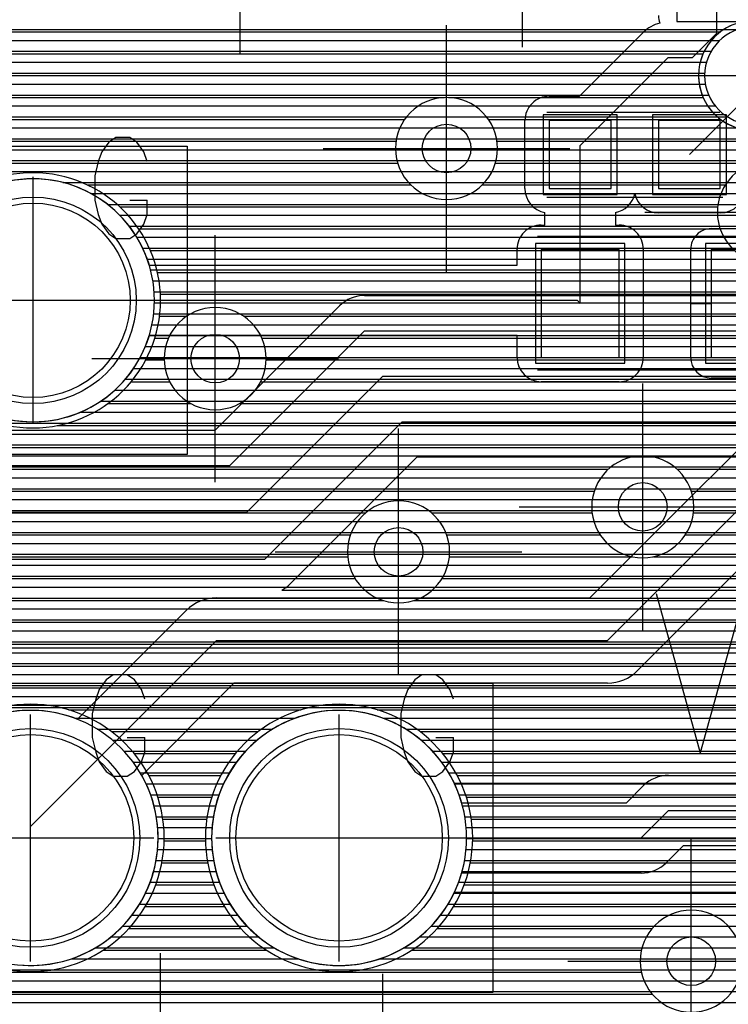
# Model space of a CAD drawing. Extents: x 25 to 291, y 23 to 136.
# Tile 117 of 147: x 60 to 66, y 83 to 91. Entities that reach past the tile are written whole.
import ezdxf

# ---------------------------------------------------------------- set-up
doc = ezdxf.new("R2010")
doc.units = 0
doc.layers.get('0').update_dxf_attribs({"linetype": 'CONTINUOUS'})
for name, color, linetype in [('copper_layer_2', 1, 'CONTINUOUS'), ('copper_layer_3', 3, 'CONTINUOUS'), ('copper_layer_bottom', 4, 'CONTINUOUS'), ('copper_layer_top', 5, 'CONTINUOUS'), ('drill_drawing', 6, 'CONTINUOUS'), ('paste_mask_top', 2, 'CONTINUOUS'), ('silkscreen_top', 1, 'CONTINUOUS'), ('solder_mask_bottom', 1, 'CONTINUOUS'), ('solder_mask_top', 1, 'CONTINUOUS')]:
    doc.layers.add(name, color=color, linetype=linetype)

# ---------------------------------------------------------------- blocks, each defined once
blk = doc.blocks.new('D20')
blk.add_circle((0, 0), 0.2)
blk = doc.blocks.new('D78')
blk.add_circle((0, 0), 0.8)
blk = doc.blocks.new('D112')
blk.add_circle((0, 0), 0.85)
blk = doc.blocks.new('D466')
blk.add_lwpolyline([(0.254, 0.2794), (-0.254, 0.2794), (-0.254, -0.2794), (0.254, -0.2794)], close=True)
blk = doc.blocks.new('D482')
blk.add_lwpolyline([(0.32004, 0.4445), (-0.32004, 0.4445), (-0.32004, -0.4445), (0.32004, -0.4445)], close=True)
blk = doc.blocks.new('D34')
blk.add_circle((0, 0), 0.9)
blk = doc.blocks.new('D555')
blk.add_lwpolyline([(0.3048, 0.32766), (-0.3048, 0.32766), (-0.3048, -0.32766), (0.3048, -0.32766)], close=True)
blk = doc.blocks.new('D558')
blk.add_lwpolyline([(0.32766, 0.3048), (-0.32766, 0.3048), (-0.32766, -0.3048), (0.32766, -0.3048)], close=True)
blk = doc.blocks.new('D568')
blk.add_lwpolyline([(0.3683, 0.49276), (-0.3683, 0.49276), (-0.3683, -0.49276), (0.3683, -0.49276)], close=True)

msp = doc.modelspace()

# ---------------------------------------------------------------- linework, layer by layer
at = {"layer": 'copper_layer_2', "color": 1}
for points in [[(44.659385, 91.129794), (65.974092, 91.129794)], [(44.737617, 91.039878), (65.824232, 91.039878)], [(44.78029, 90.949962), (65.75362, 90.949962)], [(44.798578, 90.859792), (65.715519, 90.859792)], [(44.796292, 90.769876), (65.700533, 90.769876)], [(44.77267, 90.679959), (65.706375, 90.679959)], [(44.723647, 90.589789), (65.733553, 90.589789)], [(44.632715, 90.499873), (65.788164, 90.499873)], [(43.810262, 90.409957), (65.890018, 90.409957)], [(41.262129, 90.319787), (78.092202, 90.319787)], [(41.388621, 90.22987), (78.198374, 90.22987)], [(41.486157, 90.139954), (86.050292, 90.139954)], [(41.563881, 90.049784), (86.050292, 90.049784)], [(41.626873, 89.959868), (86.050292, 89.959868)], [(60.414529, 89.869952), (86.050292, 89.869952)], [(60.645669, 89.779782), (86.050292, 89.779782)], [(60.783592, 89.689865), (86.050292, 89.689865)], [(60.884684, 89.599949), (86.050292, 89.599949)], [(60.962662, 89.509779), (72.715519, 89.509779)], [(61.024384, 89.419863), (72.554737, 89.419863)], [(61.073152, 89.329947), (72.481585, 89.329947)], [(61.110744, 89.239776), (72.441961, 89.239776)], [(61.13843, 89.14986), (72.425959, 89.14986)], [(61.157226, 89.059944), (72.430531, 89.059944)], [(61.16764, 88.969774), (72.456439, 88.969774)], [(61.169926, 88.879858), (72.509271, 88.879858)], [(61.164084, 88.789942), (72.607061, 88.789942)], [(61.14986, 88.699771), (69.241554, 88.699771)], [(61.127, 88.609855), (69.15113, 88.609855)], [(61.094996, 88.519939), (69.102108, 88.519939)], [(61.052578, 88.429769), (69.078994, 88.429769)], [(60.998476, 88.339853), (69.076708, 88.339853)], [(60.929896, 88.249936), (69.09525, 88.249936)], [(60.842266, 88.159766), (69.137922, 88.159766)], [(60.727457, 88.06985), (69.216662, 88.06985)], [(60.561341, 87.979934), (69.414275, 87.979934)], [(41.023622, 87.889764), (70.377191, 87.889764)], [(41.228092, 87.799848), (70.378207, 87.799848)], [(41.363729, 87.709931), (70.400559, 87.709931)], [(41.466345, 87.619761), (70.448057, 87.619761)], [(41.548133, 87.529845), (70.535687, 87.529845)], [(41.613919, 87.439929), (79.460757, 87.439929)], [(41.667513, 87.349759), (79.334265, 87.349759)], [(41.710693, 87.259843), (79.270257, 87.259843)], [(41.744475, 87.169926), (79.236474, 87.169926)], [(41.769622, 87.079756), (79.225298, 87.079756)], [(41.787148, 86.98984), (79.234442, 86.98984)], [(41.797308, 86.899924), (79.265685, 86.899924)], [(41.800102, 86.809754), (79.325883, 86.809754)], [(41.79553, 86.719837), (79.441453, 86.719837)], [(41.783846, 86.629921), (80.890272, 86.629921)], [(41.764542, 86.539751), (80.77521, 86.539751)], [(56.93142, 86.449835), (80.715265, 86.449835)], [(57.032512, 86.359919), (80.684277, 86.359919)], [(57.086868, 86.269749), (80.675133, 86.269749)], [(57.114046, 86.179832), (73.440183, 86.179832)], [(57.119634, 86.089916), (73.325121, 86.089916)], [(57.104648, 85.999746), (73.265177, 85.999746)], [(57.066294, 85.90983), (73.234188, 85.90983)], [(56.995174, 85.819914), (73.225298, 85.819914)], [(56.844044, 85.729743), (73.236728, 85.729743)], [(25.750064, 85.639827), (73.270765, 85.639827)], [(25.750064, 85.549911), (73.335027, 85.549911)], [(60.514859, 85.459741), (62.325629, 85.459741)], [(63.054864, 85.459741), (73.462281, 85.459741)], [(60.699771, 85.369825), (62.140462, 85.369825)], [(63.239776, 85.369825), (86.050292, 85.369825)], [(60.82474, 85.279909), (62.015494, 85.279909)], [(63.364745, 85.279909), (86.050292, 85.279909)], [(60.919482, 85.189738), (61.920752, 85.189738)], [(63.459487, 85.189738), (86.050292, 85.189738)], [(60.994158, 85.099822), (61.846076, 85.099822)], [(63.534163, 85.099822), (86.050292, 85.099822)], [(61.053848, 85.009906), (61.786386, 85.009906)], [(63.593853, 85.009906), (86.050292, 85.009906)], [(61.101346, 84.919736), (61.738887, 84.919736)], [(63.641351, 84.919736), (86.050292, 84.919736)], [(61.13843, 84.82982), (61.701803, 84.82982)], [(63.678435, 84.82982), (86.050292, 84.82982)], [(61.166116, 84.739903), (61.674117, 84.739903)], [(63.706121, 84.739903), (86.050292, 84.739903)], [(61.18542, 84.649733), (61.654813, 84.649733)], [(63.725425, 84.649733), (86.050292, 84.649733)], [(61.196596, 84.559817), (61.643637, 84.559817)], [(63.736601, 84.559817), (86.050292, 84.559817)], [(61.200152, 84.469901), (61.640081, 84.469901)], [(63.740157, 84.469901), (86.050292, 84.469901)], [(61.195834, 84.379731), (61.644399, 84.379731)], [(63.735839, 84.379731), (70.724155, 84.379731)], [(61.183642, 84.289815), (61.656591, 84.289815)], [(63.723647, 84.289815), (70.574295, 84.289815)], [(61.163322, 84.199898), (61.676911, 84.199898)], [(63.703327, 84.199898), (70.503429, 84.199898)], [(61.13462, 84.109728), (61.705613, 84.109728)], [(63.674625, 84.109728), (70.465583, 84.109728)], [(61.096266, 84.019812), (61.743967, 84.019812)], [(63.636271, 84.019812), (70.450597, 84.019812)], [(61.047498, 83.929896), (61.792736, 83.929896)], [(63.587503, 83.929896), (70.456439, 83.929896)], [(60.98603, 83.839726), (61.854204, 83.839726)], [(63.526035, 83.839726), (70.483617, 83.839726)], [(60.909322, 83.749809), (61.930912, 83.749809)], [(63.449327, 83.749809), (70.538227, 83.749809)], [(60.811786, 83.659893), (62.028448, 83.659893)], [(63.351791, 83.659893), (70.640081, 83.659893)], [(60.681991, 83.569723), (62.158242, 83.569723)], [(63.221996, 83.569723), (80.565913, 83.569723)], [(60.484633, 83.479807), (62.355601, 83.479807)], [(63.024638, 83.479807), (80.521717, 83.479807)], [(25.750064, 83.389891), (80.502159, 83.389891)], [(25.750064, 83.299721), (80.503429, 83.299721)], [(25.750064, 83.209804), (80.525527, 83.209804)], [(25.750064, 83.119888), (80.573025, 83.119888)]]:
    msp.add_lwpolyline(points, dxfattribs=at)
for points in [[(66.500127, 90.750064), (66.500127, 90.750064), (66.500127, 90.750064, 1), (65.700025, 90.750064), (65.700025, 90.750064), (65.700025, 90.750064, 1), (66.500127, 90.750064), (66.500127, 90.750064)], [(66.500127, 90.750064), (66.500127, 90.750064), (66.500127, 90.750064, 1), (65.700025, 90.750064), (65.700025, 90.750064), (65.700025, 90.750064, 1), (66.500127, 90.750064), (66.500127, 90.750064)], [(61.17018, 88.900178), (61.17018, 88.900178), (61.17018, 88.900178, 1), (59.17018, 88.900178), (59.17018, 88.900178), (59.17018, 88.900178, 1), (61.17018, 88.900178), (61.17018, 88.900178)], [(61.17018, 88.900178), (61.17018, 88.900178), (61.17018, 88.900178, 1), (59.17018, 88.900178), (59.17018, 88.900178), (59.17018, 88.900178, 1), (61.17018, 88.900178), (61.17018, 88.900178)], [(61.200152, 84.475235), (61.200152, 84.475235), (61.200152, 84.475235, 1), (59.100076, 84.475235), (59.100076, 84.475235), (59.100076, 84.475235, 1), (61.200152, 84.475235), (61.200152, 84.475235)], [(61.200152, 84.475235), (61.200152, 84.475235), (61.200152, 84.475235, 1), (59.100076, 84.475235), (59.100076, 84.475235), (59.100076, 84.475235, 1), (61.200152, 84.475235), (61.200152, 84.475235)], [(63.740157, 84.475235), (63.740157, 84.475235), (63.740157, 84.475235, 1), (61.640081, 84.475235), (61.640081, 84.475235), (61.640081, 84.475235, 1), (63.740157, 84.475235), (63.740157, 84.475235)], [(63.740157, 84.475235), (63.740157, 84.475235), (63.740157, 84.475235, 1), (61.640081, 84.475235), (61.640081, 84.475235), (61.640081, 84.475235, 1), (63.740157, 84.475235), (63.740157, 84.475235)]]:
    msp.add_lwpolyline(points, format="xyb", dxfattribs=at)
at = {"layer": 'copper_layer_3', "color": 3}
for points in [[(66.550165, 90.750064), (66.550165, 90.750064), (66.550165, 90.750064, 1), (65.649987, 90.750064), (65.649987, 90.750064), (65.649987, 90.750064, 1), (66.550165, 90.750064), (66.550165, 90.750064)], [(66.550165, 90.750064), (66.550165, 90.750064), (66.550165, 90.750064, 1), (65.649987, 90.750064), (65.649987, 90.750064), (65.649987, 90.750064, 1), (66.550165, 90.750064), (66.550165, 90.750064)], [(63.995174, 90.150114), (63.995174, 90.150114), (63.995174, 90.150114, 1), (63.15494, 90.150114), (63.15494, 90.150114), (63.15494, 90.150114, 1), (63.995174, 90.150114), (63.995174, 90.150114)], [(63.995174, 90.150114), (63.995174, 90.150114), (63.995174, 90.150114, 1), (63.15494, 90.150114), (63.15494, 90.150114), (63.15494, 90.150114, 1), (63.995174, 90.150114), (63.995174, 90.150114)], [(66.645161, 89.625095), (66.645161, 89.625095), (66.645161, 89.625095, 1), (65.804928, 89.625095), (65.804928, 89.625095), (65.804928, 89.625095, 1), (66.645161, 89.625095), (66.645161, 89.625095)], [(66.645161, 89.625095), (66.645161, 89.625095), (66.645161, 89.625095, 1), (65.804928, 89.625095), (65.804928, 89.625095), (65.804928, 89.625095, 1), (66.645161, 89.625095), (66.645161, 89.625095)], [(61.220218, 88.900178), (61.220218, 88.900178), (61.220218, 88.900178, 1), (59.120142, 88.900178), (59.120142, 88.900178), (59.120142, 88.900178, 1), (61.220218, 88.900178), (61.220218, 88.900178)], [(61.220218, 88.900178), (61.220218, 88.900178), (61.220218, 88.900178, 1), (59.120142, 88.900178), (59.120142, 88.900178), (59.120142, 88.900178, 1), (61.220218, 88.900178), (61.220218, 88.900178)], [(62.09017, 88.420117), (62.09017, 88.420117), (62.09017, 88.420117, 1), (61.249936, 88.420117), (61.249936, 88.420117), (61.249936, 88.420117, 1), (62.09017, 88.420117), (62.09017, 88.420117)], [(62.09017, 88.420117), (62.09017, 88.420117), (62.09017, 88.420117, 1), (61.249936, 88.420117), (61.249936, 88.420117), (61.249936, 88.420117, 1), (62.09017, 88.420117), (62.09017, 88.420117)], [(65.610109, 87.200152), (65.610109, 87.200152), (65.610109, 87.200152, 1), (64.770384, 87.200152), (64.770384, 87.200152), (64.770384, 87.200152, 1), (65.610109, 87.200152), (65.610109, 87.200152)], [(65.610109, 87.200152), (65.610109, 87.200152), (65.610109, 87.200152, 1), (64.770384, 87.200152), (64.770384, 87.200152), (64.770384, 87.200152, 1), (65.610109, 87.200152), (65.610109, 87.200152)], [(63.600203, 86.830074), (63.600203, 86.830074), (63.600203, 86.830074, 1), (62.75997, 86.830074), (62.75997, 86.830074), (62.75997, 86.830074, 1), (63.600203, 86.830074), (63.600203, 86.830074)], [(63.600203, 86.830074), (63.600203, 86.830074), (63.600203, 86.830074, 1), (62.75997, 86.830074), (62.75997, 86.830074), (62.75997, 86.830074, 1), (63.600203, 86.830074), (63.600203, 86.830074)], [(61.250191, 84.475235), (61.250191, 84.475235), (61.250191, 84.475235, 1), (59.050038, 84.475235), (59.050038, 84.475235), (59.050038, 84.475235, 1), (61.250191, 84.475235), (61.250191, 84.475235)], [(61.250191, 84.475235), (61.250191, 84.475235), (61.250191, 84.475235, 1), (59.050038, 84.475235), (59.050038, 84.475235), (59.050038, 84.475235, 1), (61.250191, 84.475235), (61.250191, 84.475235)], [(63.790196, 84.475235), (63.790196, 84.475235), (63.790196, 84.475235, 1), (61.590043, 84.475235), (61.590043, 84.475235), (61.590043, 84.475235, 1), (63.790196, 84.475235), (63.790196, 84.475235)], [(63.790196, 84.475235), (63.790196, 84.475235), (63.790196, 84.475235, 1), (61.590043, 84.475235), (61.590043, 84.475235), (61.590043, 84.475235, 1), (63.790196, 84.475235), (63.790196, 84.475235)], [(66.01016, 83.460249), (66.01016, 83.460249), (66.01016, 83.460249, 1), (65.169926, 83.460249), (65.169926, 83.460249), (65.169926, 83.460249, 1), (66.01016, 83.460249), (66.01016, 83.460249)], [(66.01016, 83.460249), (66.01016, 83.460249), (66.01016, 83.460249, 1), (65.169926, 83.460249), (65.169926, 83.460249), (65.169926, 83.460249, 1), (66.01016, 83.460249), (66.01016, 83.460249)]]:
    msp.add_lwpolyline(points, format="xyb", dxfattribs=at)
for points in [[(44.748539, 91.109728), (65.829566, 91.109728)], [(44.837694, 90.929896), (65.687579, 90.929896)], [(44.84379, 90.749809), (65.650241, 90.749809)], [(55.992634, 90.569723), (63.558293, 90.569723)], [(63.592075, 90.569723), (65.687833, 90.569723)], [(59.497079, 90.389891), (63.230124, 90.389891)], [(63.91999, 90.389891), (65.830582, 90.389891)], [(59.638557, 90.209804), (63.159258, 90.209804)], [(63.990856, 90.209804), (67.508255, 90.209804)], [(59.669545, 90.029972), (63.17272, 90.029972)], [(63.977648, 90.029972), (66.112776, 90.029972)], [(60.617983, 89.849886), (63.281433, 89.849886)], [(63.868682, 89.849886), (65.870206, 89.849886)], [(60.88443, 89.669799), (65.807468, 89.669799)], [(61.038862, 89.489967), (65.827534, 89.489967)], [(61.136906, 89.309881), (65.947676, 89.309881)], [(61.194818, 89.129794), (66.75362, 89.129794)], [(61.218948, 88.949962), (68.157988, 88.949962)], [(61.21209, 88.769876), (61.437389, 88.769876)], [(61.902718, 88.769876), (68.290831, 88.769876)], [(61.173228, 88.589789), (61.286005, 88.589789)], [(62.054356, 88.589789), (69.079756, 88.589789)], [(61.098552, 88.409957), (61.250191, 88.409957)], [(62.089916, 88.409957), (69.026416, 88.409957)], [(60.97841, 88.22987), (61.295657, 88.22987)], [(62.04445, 88.22987), (69.049276, 88.22987)], [(60.786132, 88.049784), (61.471933, 88.049784)], [(61.868174, 88.049784), (69.164338, 88.049784)], [(60.372365, 87.869952), (70.325629, 87.869952)], [(41.465329, 87.689865), (70.354585, 87.689865)], [(41.626365, 87.509779), (64.906274, 87.509779)], [(65.473965, 87.509779), (70.480823, 87.509779)], [(41.733807, 87.329947), (64.790704, 87.329947)], [(65.589535, 87.329947), (67.275083, 87.329947)], [(41.802896, 87.14986), (62.907798, 87.14986)], [(63.452629, 87.14986), (64.773178, 87.14986)], [(65.607061, 87.14986), (67.11811, 87.14986)], [(41.840488, 86.969774), (62.7841, 86.969774)], [(63.576327, 86.969774), (64.838964, 86.969774)], [(65.541275, 86.969774), (67.080264, 86.969774)], [(41.849632, 86.789942), (62.762002, 86.789942)], [(63.598171, 86.789942), (65.100584, 86.789942)], [(65.279655, 86.789942), (67.12319, 86.789942)], [(41.83109, 86.609855), (62.822454, 86.609855)], [(63.537719, 86.609855), (67.292863, 86.609855)], [(58.563881, 86.429769), (63.053086, 86.429769)], [(63.307087, 86.429769), (70.091948, 86.429769)], [(58.679705, 86.249936), (73.476251, 86.249936)], [(58.696977, 86.06985), (73.247396, 86.06985)], [(58.631445, 85.889764), (73.179832, 85.889764)], [(58.369825, 85.709931), (73.190246, 85.709931)], [(60.462789, 85.529845), (62.377445, 85.529845)], [(63.002794, 85.529845), (73.285497, 85.529845)], [(60.81712, 85.349759), (62.023114, 85.349759)], [(63.357125, 85.349759), (85.875286, 85.349759)], [(61.003048, 85.169926), (61.837186, 85.169926)], [(63.543053, 85.169926), (85.875286, 85.169926)], [(61.122174, 84.98984), (61.718059, 84.98984)], [(63.662179, 84.98984), (78.672085, 84.98984)], [(61.197866, 84.809754), (61.642367, 84.809754)], [(63.737871, 84.809754), (78.552451, 84.809754)], [(61.239268, 84.629921), (61.600965, 84.629921)], [(63.779274, 84.629921), (74.923292, 84.629921)], [(61.249936, 84.449835), (61.590297, 84.449835)], [(63.789942, 84.449835), (70.832614, 84.449835)], [(61.230886, 84.269749), (61.609347, 84.269749)], [(63.770892, 84.269749), (70.489967, 84.269749)], [(61.18034, 84.089916), (61.659893, 84.089916)], [(63.720345, 84.089916), (70.409195, 84.089916)], [(61.093726, 83.90983), (61.746507, 83.90983)], [(63.633731, 83.90983), (70.409195, 83.90983)], [(60.959106, 83.729743), (61.881128, 83.729743)], [(63.499111, 83.729743), (65.268225, 83.729743)], [(60.744983, 83.549911), (62.09525, 83.549911)], [(63.284989, 83.549911), (65.179832, 83.549911)], [(56.18161, 83.369825), (65.179832, 83.369825)], [(56.083312, 83.189738), (65.268733, 83.189738)]]:
    msp.add_lwpolyline(points, dxfattribs=at)
at = {"layer": 'copper_layer_bottom', "color": 4}
for points in [[(66.548895, 90.715265), (66.548895, 90.715265), (66.548895, 90.715265, 2.51131), (66.089916, 90.300229), (66.089916, 90.300229)], [(61.17018, 88.900178), (61.17018, 88.900178), (61.17018, 88.900178, 1), (59.17018, 88.900178), (59.17018, 88.900178), (59.17018, 88.900178, 1), (61.17018, 88.900178), (61.17018, 88.900178)], [(61.17018, 88.900178), (61.17018, 88.900178), (61.17018, 88.900178, 1), (59.17018, 88.900178), (59.17018, 88.900178), (59.17018, 88.900178, 1), (61.17018, 88.900178), (61.17018, 88.900178)], [(62.900178, 88.940056), (62.900178, 88.940056), (62.900178, 88.940056, 0.197955), (62.694945, 88.85522), (62.694945, 88.85522)], [(62.218186, 86.515113), (62.218186, 86.515113), (62.218186, 86.515113, 0.072279), (62.285243, 86.565151), (62.285243, 86.565151)], [(61.200152, 84.475235), (61.200152, 84.475235), (61.200152, 84.475235, 1), (59.100076, 84.475235), (59.100076, 84.475235), (59.100076, 84.475235, 1), (61.200152, 84.475235), (61.200152, 84.475235)], [(61.200152, 84.475235), (61.200152, 84.475235), (61.200152, 84.475235, 1), (59.100076, 84.475235), (59.100076, 84.475235), (59.100076, 84.475235, 1), (61.200152, 84.475235), (61.200152, 84.475235)], [(63.699263, 84.76505), (63.699263, 84.76505), (63.699263, 84.76505, 7.101704), (63.699263, 84.185166), (63.699263, 84.185166)], [(65.402591, 84.990094), (65.402591, 84.990094), (65.402591, 84.990094, 0.198603), (65.197612, 84.905258), (65.197612, 84.905258)], [(65.177546, 84.185166), (65.177546, 84.185166), (65.177546, 84.185166, 0.198129), (65.382779, 84.270003), (65.382779, 84.270003)]]:
    msp.add_lwpolyline(points, format="xyb", dxfattribs=at)
for points in [[(46.676149, 91.129794), (65.858522, 91.129794)], [(46.586233, 91.039878), (65.755652, 91.039878)], [(46.496063, 90.949962), (65.696723, 90.949962)], [(46.406147, 90.859792), (65.663703, 90.859792)], [(46.316231, 90.769876), (65.650495, 90.769876)], [(46.22606, 90.679959), (65.655575, 90.679959)], [(31.729997, 89.580137), (37.740157, 83.570231), (41.610109, 83.570231), (45.580137, 87.540259), (61.790196, 87.540259), (62.900178, 88.650241), (68.800102, 88.650241), (68.975108, 88.825248), (72.375159, 88.825248), (72.675133, 88.525273), (74.050038, 88.525273), (76.100076, 90.575057), (78.400051, 90.575057)], [(46.136144, 90.589789), (65.679705, 90.589789)], [(46.046228, 90.499873), (65.726187, 90.499873)], [(45.956058, 90.409957), (65.80569, 90.409957)], [(45.866142, 90.319787), (65.968504, 90.319787)], [(45.776226, 90.22987), (66.160274, 90.22987)], [(45.686055, 90.139954), (66.323343, 90.139954)], [(62.690119, 84.475235), (65.177546, 84.475235), (65.402591, 84.700279), (73.800102, 84.700279), (77.600203, 88.500127), (77.600203, 88.750064), (78.875032, 90.025146), (78.875032, 90.200152)], [(45.596139, 90.049784), (71.490221, 90.049784)], [(45.506223, 89.959868), (71.580391, 89.959868)], [(60.414529, 89.869952), (71.670307, 89.869952)], [(60.645669, 89.779782), (71.760224, 89.779782)], [(60.783592, 89.689865), (71.850394, 89.689865)], [(60.884684, 89.599949), (71.94031, 89.599949)], [(60.962662, 89.509779), (72.030226, 89.509779)], [(31.320041, 89.400305), (37.510033, 83.210058), (41.810008, 83.210058), (45.755144, 87.155194), (61.93015, 87.155194), (63.050038, 88.275083), (69.375159, 88.275083), (69.475235, 88.375159)], [(61.024384, 89.419863), (72.120396, 89.419863)], [(61.073152, 89.329947), (72.210312, 89.329947)], [(61.110744, 89.239776), (72.300229, 89.239776)], [(30.91999, 89.210058), (37.280163, 82.85014), (41.980188, 82.85014), (45.900178, 86.77013), (62.08001, 86.77013), (63.210058, 87.900178), (69.800102, 87.900178), (70.225044, 88.325121)], [(61.13843, 89.14986), (72.375921, 89.14986)], [(61.157226, 89.059944), (68.804674, 89.059944)], [(61.16764, 88.969774), (68.709677, 88.969774)], [(62.900178, 88.94031), (68.679959, 88.94031)], [(45.580137, 87.830074), (61.670053, 87.830074), (62.694945, 88.85522)], [(61.169926, 88.879858), (62.723139, 88.879858)], [(61.164084, 88.789942), (62.629667, 88.789942)], [(65.402591, 84.990094), (73.679959, 84.990094), (77.310135, 88.620269), (77.310135, 88.750064)], [(61.14986, 88.699771), (62.539751, 88.699771)], [(61.127, 88.609855), (62.449581, 88.609855)], [(61.094996, 88.519939), (62.359665, 88.519939)], [(61.052578, 88.429769), (62.269749, 88.429769)], [(60.998476, 88.339853), (62.179578, 88.339853)], [(60.929896, 88.249936), (62.089662, 88.249936)], [(60.842266, 88.159766), (61.999746, 88.159766)], [(60.727457, 88.06985), (61.909576, 88.06985)], [(60.561341, 87.979934), (61.81966, 87.979934)], [(41.023622, 87.889764), (61.729743, 87.889764)], [(69.800102, 87.610109), (63.330201, 87.610109), (62.285243, 86.565151)], [(63.249936, 87.529845), (70.458979, 87.529845)], [(63.16002, 87.439929), (70.590297, 87.439929)], [(63.06985, 87.349759), (74.528067, 87.349759)], [(62.979934, 87.259843), (74.438151, 87.259843)], [(62.890018, 87.169926), (74.347981, 87.169926)], [(62.799848, 87.079756), (74.258065, 87.079756)], [(62.709931, 86.98984), (74.168148, 86.98984)], [(62.620015, 86.899924), (74.077978, 86.899924)], [(62.529845, 86.809754), (73.988062, 86.809754)], [(62.439929, 86.719837), (73.898146, 86.719837)], [(62.350013, 86.629921), (73.807976, 86.629921)], [(62.218186, 86.515113), (69.145034, 86.515113)], [(62.256287, 86.539751), (73.718059, 86.539751)], [(57.610109, 84.475235), (57.610109, 84.480061), (59.17018, 86.040132), (69.145034, 86.040132), (69.360173, 85.825248), (73.625095, 85.825248)], [(69.024384, 85.489205), (68.948438, 85.565151), (59.366777, 85.565151), (58.660147, 84.858522), (58.660147, 83.625095)], [(59.351537, 85.549911), (68.963678, 85.549911)], [(60.514859, 85.459741), (62.325629, 85.459741)], [(63.054864, 85.459741), (69.056642, 85.459741)], [(60.699771, 85.369825), (62.140462, 85.369825)], [(63.239776, 85.369825), (69.22479, 85.369825)], [(60.82474, 85.279909), (62.015494, 85.279909)], [(63.364745, 85.279909), (73.969774, 85.279909)], [(60.919482, 85.189738), (61.920752, 85.189738)], [(63.459487, 85.189738), (73.879604, 85.189738)], [(60.994158, 85.099822), (61.846076, 85.099822)], [(63.534163, 85.099822), (73.789688, 85.099822)], [(61.053848, 85.009906), (61.786386, 85.009906)], [(63.593853, 85.009906), (73.699771, 85.009906)], [(61.101346, 84.919736), (61.738887, 84.919736)], [(63.641351, 84.919736), (65.21336, 84.919736)], [(63.699263, 84.76505), (65.057404, 84.76505), (65.197612, 84.905258)], [(61.13843, 84.82982), (61.701803, 84.82982)], [(63.678435, 84.82982), (65.122174, 84.82982)], [(61.166116, 84.739903), (61.674117, 84.739903)], [(61.18542, 84.649733), (61.654813, 84.649733)], [(61.196596, 84.559817), (61.643637, 84.559817)], [(61.200152, 84.469901), (61.640081, 84.469901)], [(61.195834, 84.379731), (61.644399, 84.379731)], [(70.664719, 84.410211), (65.522733, 84.410211), (65.382779, 84.270003)], [(65.492507, 84.379731), (70.608585, 84.379731)], [(61.183642, 84.289815), (61.656591, 84.289815)], [(65.402337, 84.289815), (70.505715, 84.289815)], [(61.163322, 84.199898), (61.676911, 84.199898)], [(65.177546, 84.185166), (63.699263, 84.185166)], [(65.268733, 84.199898), (70.446787, 84.199898)], [(61.13462, 84.109728), (61.705613, 84.109728)], [(63.674625, 84.109728), (70.413767, 84.109728)], [(61.096266, 84.019812), (61.743967, 84.019812)], [(63.636271, 84.019812), (70.400559, 84.019812)], [(61.047498, 83.929896), (61.792736, 83.929896)], [(63.587503, 83.929896), (70.405639, 83.929896)], [(60.98603, 83.839726), (61.854204, 83.839726)], [(63.526035, 83.839726), (70.429769, 83.839726)], [(60.909322, 83.749809), (61.930912, 83.749809)], [(63.449327, 83.749809), (70.476251, 83.749809)], [(60.811786, 83.659893), (62.028448, 83.659893)], [(63.351791, 83.659893), (70.555753, 83.659893)], [(60.681991, 83.569723), (62.158242, 83.569723)], [(63.221996, 83.569723), (70.718567, 83.569723)], [(60.484633, 83.479807), (62.355601, 83.479807)], [(63.024638, 83.479807), (71.93396, 83.479807)], [(42.929896, 83.389891), (72.02413, 83.389891)], [(42.83998, 83.299721), (72.114046, 83.299721)], [(42.749809, 83.209804), (72.203962, 83.209804)], [(42.659893, 83.119888), (72.294133, 83.119888)]]:
    msp.add_lwpolyline(points, dxfattribs=at)
at = {"layer": 'copper_layer_top', "color": 5}
for points in [[(64.675133, 90.100076), (64.675133, 90.17526), (65.400051, 90.900178), (65.600203, 90.900178), (65.800102, 91.100076), (65.800102, 91.500127)], [(45.569977, 91.129794), (65.223012, 91.129794)], [(64.420117, 90.580137), (64.670053, 90.580137), (65.195072, 91.105156)], [(45.569977, 91.039878), (65.129794, 91.039878)], [(45.569977, 90.949962), (65.039624, 90.949962)], [(45.569977, 90.859792), (64.949708, 90.859792)], [(45.569977, 90.769876), (64.859792, 90.769876)], [(65.575057, 90.100076), (66.100076, 90.625095), (66.100076, 90.750064)], [(45.569977, 90.679959), (64.769622, 90.679959)], [(45.569977, 90.589789), (64.679705, 90.589789)], [(45.569977, 90.499873), (64.259843, 90.499873)], [(45.569977, 90.409957), (64.22225, 90.409957)], [(64.220218, 89.820168), (64.220218, 90.380239)], [(45.569977, 90.319787), (64.220218, 90.319787)], [(45.569977, 90.22987), (64.220218, 90.22987)], [(45.569977, 90.139954), (64.220218, 90.139954)], [(45.569977, 90.049784), (64.220218, 90.049784)], [(64.675133, 88.875286), (64.675133, 90.100076)], [(45.569977, 89.959868), (64.220218, 89.959868)], [(60.414529, 89.869952), (64.220218, 89.869952)], [(60.645669, 89.779782), (64.224282, 89.779782)], [(60.783592, 89.689865), (64.268479, 89.689865)], [(65.081788, 89.689865), (65.168402, 89.689865)], [(60.884684, 89.599949), (64.385065, 89.599949)], [(64.355093, 89.520193), (64.385065, 89.520193), (64.385065, 89.623317)], [(64.965202, 89.623317), (64.965202, 89.520193), (64.995174, 89.520193)], [(64.965202, 89.599949), (67.85522, 89.599949)], [(65.830074, 89.620269), (65.320041, 89.620269)], [(60.962662, 89.509779), (64.291593, 89.509779)], [(65.058674, 89.509779), (67.860046, 89.509779)], [(65.755144, 89.490221), (66.395225, 89.490221)], [(61.024384, 89.419863), (64.18161, 89.419863)], [(65.168656, 89.419863), (65.617475, 89.419863)], [(61.073152, 89.329947), (64.155448, 89.329947)], [(61.127254, 89.190246), (64.155194, 89.190246), (64.155194, 89.320295)], [(65.194818, 89.329947), (65.585471, 89.329947)], [(65.195072, 89.320295), (65.195072, 88.430277)], [(65.585217, 88.430277), (65.585217, 89.320295)], [(61.110744, 89.239776), (64.155194, 89.239776)], [(65.195072, 89.239776), (65.585217, 89.239776)], [(65.195072, 89.14986), (65.585217, 89.14986)], [(65.195072, 89.059944), (65.585217, 89.059944)], [(65.195072, 88.969774), (65.585217, 88.969774)], [(60.17018, 88.900178), (64.650241, 88.900178), (64.675133, 88.875286)], [(65.195072, 88.879858), (65.585217, 88.879858)], [(65.585217, 88.875286), (65.755144, 88.875286)], [(65.195072, 88.789942), (65.585217, 88.789942)], [(65.195072, 88.699771), (65.585217, 88.699771)], [(61.127, 88.609855), (64.155194, 88.609855)], [(64.155194, 88.430277), (64.155194, 88.610109), (61.127254, 88.610109)], [(65.195072, 88.609855), (65.585217, 88.609855)], [(61.094996, 88.519939), (64.155194, 88.519939)], [(65.195072, 88.519939), (65.585217, 88.519939)], [(61.052578, 88.429769), (64.155194, 88.429769)], [(61.680213, 86.450089), (64.755144, 86.450089), (66.700025, 88.395225), (66.700025, 88.475235)], [(65.195072, 88.429769), (65.585217, 88.429769)], [(60.150114, 84.475235), (60.150114, 84.570231), (61.680213, 86.100076), (64.900178, 86.100076), (67.075184, 88.275083)], [(60.998476, 88.339853), (64.176784, 88.339853)], [(65.173482, 88.339853), (65.611125, 88.339853)], [(66.395225, 88.260097), (65.755144, 88.260097)], [(60.929896, 88.249936), (64.268733, 88.249936)], [(64.995174, 88.230124), (64.355093, 88.230124)], [(65.081534, 88.249936), (66.554737, 88.249936)], [(60.842266, 88.159766), (66.464821, 88.159766)], [(60.727457, 88.06985), (66.374905, 88.06985)], [(60.561341, 87.979934), (66.284735, 87.979934)], [(58.08001, 87.889764), (66.194818, 87.889764)], [(67.250191, 87.900178), (67.195072, 87.900178), (65.147574, 85.85268)], [(58.08001, 87.799848), (66.104902, 87.799848)], [(58.08001, 87.709931), (66.014732, 87.709931)], [(58.08001, 87.619761), (65.924816, 87.619761)], [(58.08001, 87.529845), (65.8349, 87.529845)], [(58.08001, 87.439929), (65.744729, 87.439929)], [(58.08001, 87.349759), (65.654813, 87.349759)], [(58.08001, 87.259843), (65.564897, 87.259843)], [(58.08001, 87.169926), (65.474727, 87.169926)], [(58.090678, 87.079756), (65.384811, 87.079756)], [(58.105156, 86.98984), (65.294895, 86.98984)], [(58.105156, 86.899924), (65.204724, 86.899924)], [(58.105156, 86.809754), (65.114808, 86.809754)], [(58.105156, 86.719837), (65.024892, 86.719837)], [(58.105156, 86.629921), (64.934722, 86.629921)], [(58.105156, 86.539751), (64.844806, 86.539751)], [(65.8349, 86.539751), (71.975362, 86.539751)], [(58.105156, 86.449835), (61.664719, 86.449835)], [(65.744729, 86.449835), (72.065278, 86.449835)], [(58.086106, 86.359919), (61.445517, 86.359919)], [(60.536449, 85.451613), (61.432563, 86.347727)], [(65.654813, 86.359919), (72.155448, 86.359919)], [(58.00127, 86.269749), (61.354839, 86.269749)], [(65.564897, 86.269749), (72.245364, 86.269749)], [(57.200152, 86.179832), (61.264923, 86.179832)], [(65.474727, 86.179832), (71.203454, 86.179832)], [(57.197358, 86.089916), (61.174752, 86.089916)], [(65.384811, 86.089916), (71.103886, 86.089916)], [(57.1778, 85.999746), (61.084836, 85.999746)], [(65.294895, 85.999746), (71.080264, 85.999746)], [(57.136652, 85.90983), (60.99492, 85.90983)], [(65.204724, 85.90983), (71.08001, 85.90983)], [(57.066294, 85.819914), (60.90475, 85.819914)], [(64.900178, 85.750064), (61.824994, 85.750064), (61.065024, 84.990094)], [(65.109728, 85.819914), (71.08001, 85.819914)], [(56.96063, 85.729743), (60.814834, 85.729743)], [(61.804674, 85.729743), (71.08001, 85.729743)], [(46.950216, 85.639827), (60.724917, 85.639827)], [(61.714757, 85.639827), (71.08001, 85.639827)], [(46.950216, 85.549911), (60.634747, 85.549911)], [(61.624841, 85.549911), (71.08001, 85.549911)], [(60.514859, 85.459741), (60.544831, 85.459741)], [(61.534671, 85.459741), (62.325629, 85.459741)], [(63.054864, 85.459741), (71.08001, 85.459741)], [(61.444755, 85.369825), (62.140462, 85.369825)], [(63.239776, 85.369825), (71.08001, 85.369825)], [(61.354839, 85.279909), (62.015494, 85.279909)], [(63.364745, 85.279909), (71.094742, 85.279909)], [(61.264669, 85.189738), (61.920752, 85.189738)], [(63.459487, 85.189738), (71.16764, 85.189738)], [(61.174752, 85.099822), (61.846076, 85.099822)], [(63.534163, 85.099822), (71.435103, 85.099822)], [(61.084836, 85.009906), (61.786386, 85.009906)], [(63.593853, 85.009906), (71.435103, 85.009906)], [(61.101346, 84.919736), (61.738887, 84.919736)], [(63.638811, 84.92507), (66.800102, 84.92507)], [(61.13843, 84.82982), (61.701803, 84.82982)], [(61.166116, 84.739903), (61.674117, 84.739903)], [(61.18542, 84.649733), (61.654813, 84.649733)], [(61.196596, 84.559817), (61.643637, 84.559817)], [(61.200152, 84.469901), (61.640081, 84.469901)], [(62.690119, 84.475235), (66.800102, 84.475235), (67.275083, 84.000254), (68.750064, 84.000254)], [(61.195834, 84.379731), (61.644399, 84.379731)], [(61.183642, 84.289815), (61.656591, 84.289815)], [(61.163322, 84.199898), (61.676911, 84.199898)], [(61.13462, 84.109728), (61.705613, 84.109728)], [(61.096266, 84.019812), (61.743967, 84.019812)], [(63.636271, 84.019812), (66.618999, 84.019812)], [(66.95682, 83.681991), (66.613665, 84.025146), (63.638811, 84.025146)], [(61.047498, 83.929896), (61.792736, 83.929896)], [(63.587503, 83.929896), (66.709169, 83.929896)], [(60.98603, 83.839726), (61.854204, 83.839726)], [(63.526035, 83.839726), (66.799086, 83.839726)], [(60.909322, 83.749809), (61.930912, 83.749809)], [(63.449327, 83.749809), (66.889002, 83.749809)], [(60.811786, 83.659893), (62.028448, 83.659893)], [(63.351791, 83.659893), (66.980696, 83.659893)], [(60.681991, 83.569723), (62.158242, 83.569723)], [(63.221996, 83.569723), (67.14351, 83.569723)], [(60.484633, 83.479807), (62.355601, 83.479807)], [(63.024638, 83.479807), (68.244856, 83.479807)], [(46.950216, 83.389891), (68.317501, 83.389891)], [(46.950216, 83.299721), (71.06477, 83.299721)], [(46.950216, 83.209804), (70.9746, 83.209804)], [(46.950216, 83.119888), (70.884684, 83.119888)]]:
    msp.add_lwpolyline(points, dxfattribs=at)
for points in [[(65.330455, 91.18161), (65.330455, 91.18161), (65.330455, 91.18161, 0.136755), (65.195072, 91.105156), (65.195072, 91.105156)], [(65.320041, 91.24511), (65.320041, 91.24511), (65.320041, 91.24511, 0.082004), (65.330455, 91.18161), (65.330455, 91.18161)], [(64.420117, 90.580137), (64.420117, 90.580137), (64.420117, 90.580137, 0.414214), (64.220218, 90.380239), (64.220218, 90.380239)], [(61.127254, 89.190246), (61.127254, 89.190246), (61.127254, 89.190246, 6.74716), (61.127254, 88.610109), (61.127254, 88.610109)], [(64.220218, 89.820168), (64.220218, 89.820168), (64.220218, 89.820168, 0.363305), (64.385065, 89.623317), (64.385065, 89.623317)], [(65.830074, 89.620269), (65.830074, 89.620269), (65.830074, 89.620269, 0.413315), (66.030226, 89.820168), (66.030226, 89.820168)], [(64.965202, 89.623317), (64.965202, 89.623317), (64.965202, 89.623317, 0.300715), (65.125222, 89.775718), (65.125222, 89.775718)], [(65.125222, 89.775718), (65.125222, 89.775718), (65.125222, 89.775718, 0.349642), (65.320041, 89.620269), (65.320041, 89.620269)], [(64.355093, 89.520193), (64.355093, 89.520193), (64.355093, 89.520193, 0.414214), (64.155194, 89.320295), (64.155194, 89.320295)], [(65.195072, 89.320295), (65.195072, 89.320295), (65.195072, 89.320295, 0.414214), (64.995174, 89.520193), (64.995174, 89.520193)], [(65.755144, 89.490221), (65.755144, 89.490221), (65.755144, 89.490221, 0.414214), (65.585217, 89.320295), (65.585217, 89.320295)], [(64.155194, 88.430277), (64.155194, 88.430277), (64.155194, 88.430277, 0.413315), (64.355093, 88.230124), (64.355093, 88.230124)], [(64.995174, 88.230124), (64.995174, 88.230124), (64.995174, 88.230124, 0.415111), (65.195072, 88.430277), (65.195072, 88.430277)], [(65.585217, 88.430277), (65.585217, 88.430277), (65.585217, 88.430277, 0.413157), (65.755144, 88.260097), (65.755144, 88.260097)], [(61.680213, 86.450089), (61.680213, 86.450089), (61.680213, 86.450089, 0.198099), (61.432563, 86.347727), (61.432563, 86.347727)], [(64.900178, 85.750064), (64.900178, 85.750064), (64.900178, 85.750064, 0.19944), (65.147574, 85.85268), (65.147574, 85.85268)], [(60.536449, 85.451613), (60.536449, 85.451613), (60.536449, 85.451613, 5.813279), (61.065024, 84.990094), (61.065024, 84.990094)], [(63.638811, 84.92507), (63.638811, 84.92507), (63.638811, 84.92507, 4.441774), (63.638811, 84.025146), (63.638811, 84.025146)]]:
    msp.add_lwpolyline(points, format="xyb", dxfattribs=at)
at = {"layer": 'drill_drawing', "color": 6}
for points in [[(61.875032, 90.934214), (61.875032, 92.966218)], [(64.200152, 90.984252), (64.200152, 93.016256)], [(63.575057, 89.134112), (63.575057, 91.166116)], [(65.084074, 90.750064), (67.116078, 90.750064)], [(61.082296, 90.122682), (61.024384, 90.20193), (60.966726, 90.241554), (60.85141, 90.241554), (60.793498, 90.20193), (60.735839, 90.122682)], [(62.559055, 90.150114), (64.591059, 90.150114)], [(58.234188, 90.050292), (60.266193, 90.050292)], [(60.735839, 90.122682), (60.706883, 90.04318), (60.678181, 89.924054), (60.678181, 89.725679), (60.706883, 89.606553), (60.735839, 89.527305), (60.793498, 89.447803), (60.85141, 89.408179), (60.966726, 89.408179), (61.024384, 89.447803), (61.082296, 89.527305), (61.110998, 89.606553), (61.110998, 89.725679)], [(61.110998, 90.04318), (61.082296, 90.122682)], [(60.17018, 87.884176), (60.17018, 89.91618)], [(60.966726, 89.725679), (61.110998, 89.725679)], [(65.209042, 89.625095), (67.241046, 89.625095)], [(61.670053, 87.404115), (61.670053, 89.436119)], [(59.154178, 88.900178), (61.186182, 88.900178)], [(60.654051, 88.420117), (62.686055, 88.420117)], [(65.190246, 86.18415), (65.190246, 88.216154)], [(63.180086, 85.814072), (63.180086, 87.846076)], [(64.174244, 87.200152), (66.206248, 87.200152)], [(62.164084, 86.830074), (64.196088, 86.830074)], [(61.091186, 85.618237), (61.06223, 85.697485), (61.004572, 85.776988), (60.94666, 85.816612), (60.831344, 85.816612), (60.773686, 85.776988), (60.715773, 85.697485), (60.687071, 85.618237), (60.658115, 85.499111), (60.658115, 85.300737), (60.687071, 85.18161), (60.715773, 85.102108), (60.773686, 85.02286), (60.831344, 84.983236), (60.94666, 84.983236), (61.004572, 85.02286), (61.06223, 85.102108), (61.091186, 85.18161), (61.091186, 85.300737)], [(63.631191, 85.618237), (63.602235, 85.697485), (63.544577, 85.776988), (63.486665, 85.816612), (63.371349, 85.816612), (63.313691, 85.776988), (63.255779, 85.697485), (63.227076, 85.618237), (63.19812, 85.499111), (63.19812, 85.300737), (63.227076, 85.18161), (63.255779, 85.102108), (63.313691, 85.02286), (63.371349, 84.983236), (63.486665, 84.983236), (63.544577, 85.02286), (63.602235, 85.102108), (63.631191, 85.18161), (63.631191, 85.300737)], [(60.150114, 83.459233), (60.150114, 85.491237)], [(62.690119, 83.459233), (62.690119, 85.491237)], [(60.94666, 85.300737), (61.091186, 85.300737)], [(63.486665, 85.300737), (63.631191, 85.300737)], [(59.134112, 84.475235), (61.166116, 84.475235)], [(61.674117, 84.475235), (63.706121, 84.475235)], [(65.590043, 82.444247), (65.590043, 84.476251)], [(61.220218, 81.494285), (61.220218, 83.526289)], [(64.574041, 83.460249), (66.606045, 83.460249)], [(63.050038, 81.324105), (63.050038, 83.356109)]]:
    msp.add_lwpolyline(points, dxfattribs=at)
at = {"layer": 'silkscreen_top', "color": 1}
for points in [[(64.400051, 90.450089), (65.825248, 90.450089)], [(59.144018, 90.17018), (61.440183, 90.17018), (61.440183, 87.630175), (59.144018, 87.630175)], [(64.400051, 89.750064), (65.85014, 89.750064)], [(66.450089, 89.425197), (64.325121, 89.425197)], [(66.425197, 88.325121), (64.325121, 88.325121)], [(65.300229, 86.487681), (65.663703, 85.17526)], [(66.027432, 86.487681), (65.663703, 85.17526)], [(56.340107, 83.205232), (63.960122, 83.205232), (63.960122, 85.745237), (56.340107, 85.745237), (56.340107, 83.205232)]]:
    msp.add_lwpolyline(points, dxfattribs=at)

# ---------------------------------------------------------------- block references
at = {"layer": 'copper_layer_2'}
for p in [(63.575057, 90.150114), (61.670053, 88.420117), (65.190246, 87.200152), (63.180086, 86.830074), (65.590043, 83.460249)]:
    msp.add_blockref('D20', p, dxfattribs=at)
at = {"layer": 'copper_layer_bottom'}
for name, p in [('D20', (63.575057, 90.150114)), ('D78', (60.17018, 88.900178)), ('D20', (61.670053, 88.420117)), ('D20', (65.190246, 87.200152)), ('D20', (63.180086, 86.830074)), ('D112', (60.150114, 84.475235)), ('D112', (62.690119, 84.475235)), ('D20', (65.590043, 83.460249))]:
    msp.add_blockref(name, p, dxfattribs=at)
at = {"layer": 'copper_layer_top'}
for name, p in [('D466', (64.675133, 90.100076)), ('D466', (65.575057, 90.100076)), ('D20', (63.575057, 90.150114)), ('D78', (60.17018, 88.900178)), ('D482', (64.675133, 88.875286)), ('D482', (66.075184, 88.875286)), ('D20', (61.670053, 88.420117)), ('D20', (65.190246, 87.200152)), ('D20', (63.180086, 86.830074)), ('D112', (60.150114, 84.475235)), ('D112', (62.690119, 84.475235)), ('D20', (65.590043, 83.460249))]:
    msp.add_blockref(name, p, dxfattribs=at)
at = {"layer": 'paste_mask_top'}
for name, p in [('D466', (64.675133, 90.100076)), ('D466', (65.575057, 90.100076)), ('D482', (64.675133, 88.875286)), ('D482', (66.075184, 88.875286))]:
    msp.add_blockref(name, p, dxfattribs=at)
at = {"layer": 'solder_mask_bottom'}
for name, p in [('D112', (60.17018, 88.900178)), ('D34', (60.150114, 84.475235)), ('D34', (62.690119, 84.475235))]:
    msp.add_blockref(name, p, dxfattribs=at)
at = {"layer": 'solder_mask_top'}
for name, p in [('D558', (65.800102, 91.500127)), ('D555', (64.675133, 90.100076)), ('D555', (65.575057, 90.100076)), ('D112', (60.17018, 88.900178)), ('D568', (64.675133, 88.875286)), ('D568', (66.075184, 88.875286)), ('D34', (60.150114, 84.475235)), ('D34', (62.690119, 84.475235))]:
    msp.add_blockref(name, p, dxfattribs=at)

doc.saveas('drawing.dxf')
